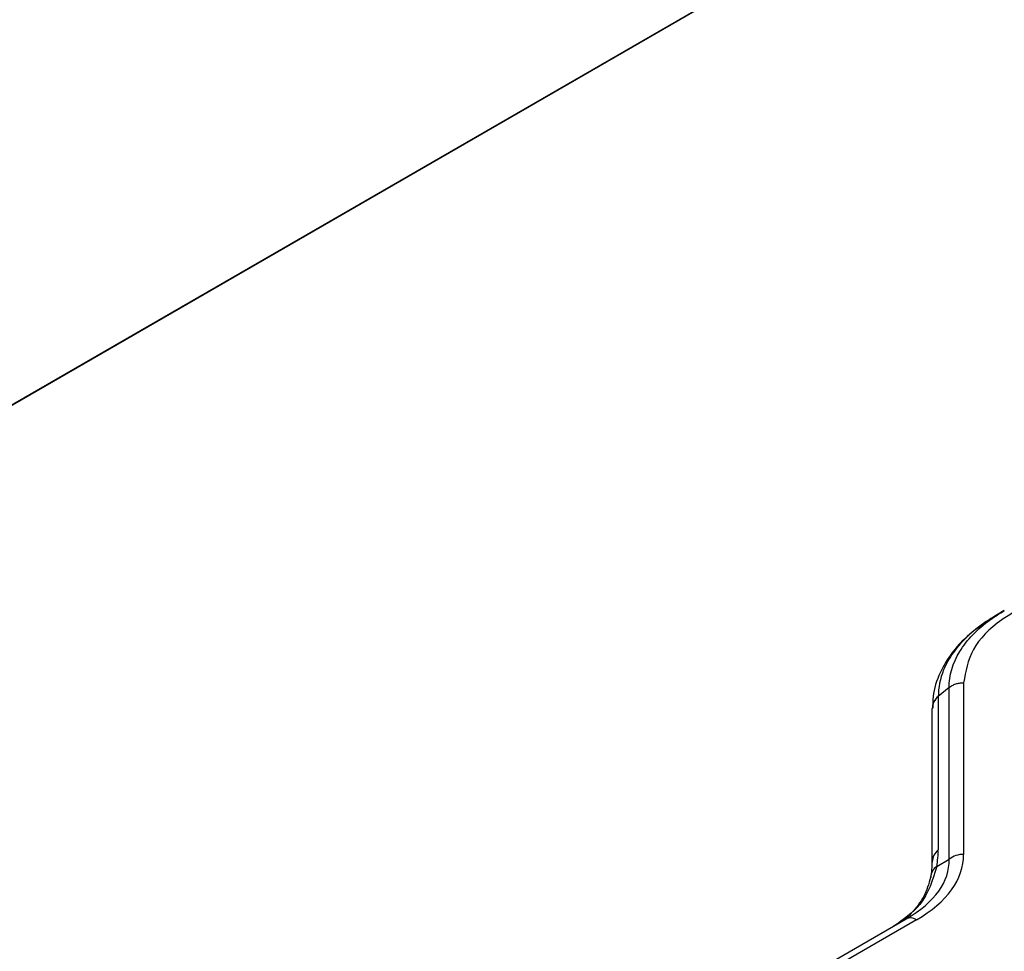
# Model space of a CAD drawing. Header units: millimetres. Extents: x 16 to 503, y 3 to 290.
# Tile 82 of 172: x 97.66 to 101.35, y 133.87 to 137.36. Entities that reach past the tile are written whole.
import ezdxf

# ---------------------------------------------------------------- set-up
doc = ezdxf.new("R2010")
doc.units = ezdxf.units.MM

msp = doc.modelspace()

# ---------------------------------------------------------------- linework, layer by layer
at = {"color": 7, "linetype": 'Continuous', "lineweight": 25}
for p, q in [((100.7845, 137.737), (94.4688, 134.0911)), ((100.7881, 137.7364), (94.4712, 134.0897)), ((101.3483, 135.1473), (101.3196, 135.1307)), ((101.1417, 134.8593), (101.1011, 134.8262)), ((101.1417, 134.2169), (101.1417, 134.8593)), ((101.196, 134.8777), (101.196, 134.2353)), ((101.1011, 134.8262), (101.1011, 134.8261)), ((101.1011, 134.8261), (101.1011, 134.2519)), ((101.0786, 134.2064), (101.0786, 134.7806)), ((101.0953, 134.1895), (101.1417, 134.2169)), ((97.809, 132.1629), (100.9804, 133.9937)), ((101.0192, 133.9901), (97.8315, 132.1499))]:
    msp.add_line(p, q, dxfattribs=at)
for centre, radius, start, end in [((101.1361, 134.7804), 0.0575, 127.4901, 179.8573), ((101.1361, 134.2062), 0.0575, 127.4901, 179.8573), ((101.1949, 134.149), 0.0863, 89.2649, 128.1085), ((101.1198, 134.15), 0.0465, 121.8207, 180.9812), ((100.9968, 133.9589), 0.0385, 54.2563, 115.1109)]:
    msp.add_arc(centre, radius, start, end, dxfattribs=at)
for centre, major_axis, ratio, start_param, end_param in [((99.9994, 134.3699), (1.1947, -0.1632), 0.417013, 5.789558, 6.340096), ((100.2693, 133.5693), (0.7911, 0.8), 0.320946, 5.851065, 5.969355), ((99.9994, 134.3071), (1.1415, -0.1134), 0.391449, 5.784153, 6.334691), ((100.3237, 133.5249), (0.7181, 0.7853), 0.296332, 5.851505, 5.969794)]:
    msp.add_ellipse(centre, major_axis=major_axis, ratio=ratio, start_param=start_param, end_param=end_param, dxfattribs=at)
for points, knots in [([(101.1417, 134.8593), (101.1417, 134.8593), (101.1416, 134.9049), (101.1686, 134.9968), (101.2598, 135.0915), (101.3299, 135.1367), (101.3483, 135.1473), (101.3483, 135.1473)], [0, 0, 0, 0, 0.000008, 0.429359, 0.858728, 0.999992, 1, 1, 1, 1]), ([(101.3867, 135.1435), (101.3704, 135.1334), (101.3045, 135.0925), (101.2178, 135.0043), (101.2033, 134.9199), (101.196, 134.8777)], [0, 0, 0, 0, 0.141254, 0.570626, 1, 1, 1, 1]), ([(101.2837, 135.1064), (101.2614, 135.0913), (101.2073, 135.0544), (101.1461, 134.9858), (101.0998, 134.9042), (101.0785, 134.8334), (101.0806, 134.793), (101.0812, 134.7819)], [0, 0, 0, 0, 0.181071, 0.440149, 0.666511, 0.908384, 1, 1, 1, 1]), ([(101.3196, 135.1307), (101.3196, 135.1307), (101.3099, 135.1251), (101.243, 135.0843), (101.1683, 135.0157), (101.1126, 134.916), (101.1011, 134.8595), (101.1011, 134.8262), (101.1011, 134.8262)], [0, 0, 0, 0, 0.000008, 0.07033, 0.499417, 0.703553, 0.999992, 1, 1, 1, 1]), ([(101.1011, 134.8262), (101.0977, 134.8231), (101.0908, 134.8168), (101.0837, 134.8055), (101.0792, 134.7933), (101.0788, 134.7849), (101.0786, 134.7807)], [0, 0, 0, 0, 0.2500001, 0.5000001, 0.7500001, 1, 1, 1, 1]), ([(101.0953, 134.1895), (101.08, 134.1389), (101.0528, 134.0489), (100.9705, 133.9916), (100.9344, 133.9665)], [0, 0, 0, 0, 0.561644, 1, 1, 1, 1]), ([(101.0738, 134.1583), (101.0676, 134.1337), (101.0549, 134.0831), (101.0088, 134.022), (100.9677, 133.982), (100.9364, 133.9682), (100.9342, 133.9673)], [0, 0, 0, 0, 0.31354, 0.643292, 0.975295, 1, 1, 1, 1])]:
    msp.add_open_spline(points, degree=3, knots=knots, dxfattribs=at)
msp.add_open_spline([(101.1417, 134.8593), (101.1454, 134.8621), (101.1529, 134.8676), (101.1664, 134.8733), (101.1809, 134.877), (101.191, 134.8775), (101.196, 134.8777)], degree=3, dxfattribs=at)

doc.saveas('drawing.dxf')
